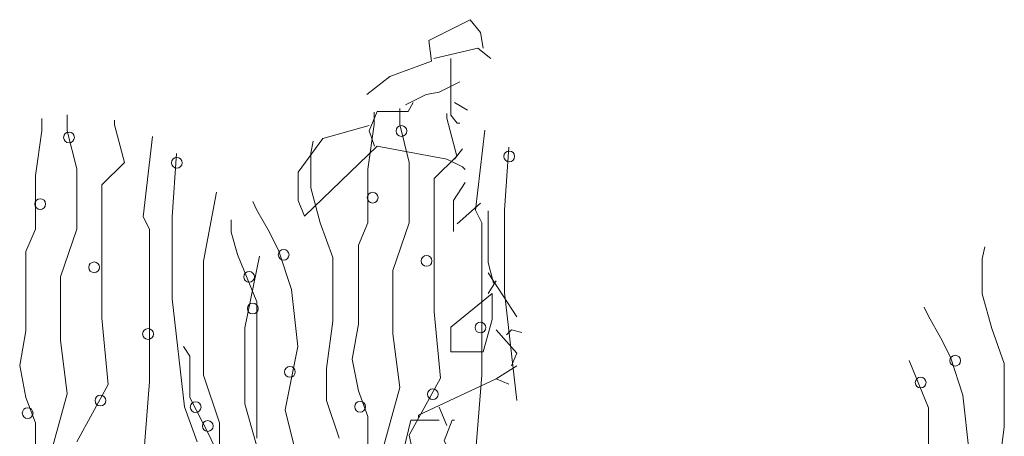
# Model space of a CAD drawing. Header units: millimetres. Extents: x 16698 to 93787, y -21104 to 39413.
# Tile 241 of 256: x 54525 to 54601, y 19750 to 19782. Entities that reach past the tile are written whole.
import ezdxf

# ---------------------------------------------------------------- set-up
doc = ezdxf.new("R2010")
doc.units = ezdxf.units.MM
doc.layers.add('_MODUS - zielen', color=66, linetype='Continuous', lineweight=9)

msp = doc.modelspace()

# ---------------------------------------------------------------- linework, layer by layer
at = {"layer": '_MODUS - zielen', "transparency": 33554687}
for p, q in [((54554.26045, 19774.02336), (54554.26045, 19775.2626)), ((54526.28272, 19773.52329), (54526.28272, 19774.48755)), ((54528.28685, 19773.52329), (54528.28685, 19774.76253)), ((54531.9679, 19773.99725), (54531.9679, 19774.36043)), ((54552.25633, 19774.02336), (54552.25633, 19774.98762)), ((54557.9415, 19774.49732), (54557.9415, 19774.8605)), ((54558.71861, 19771.53506), (54557.9415, 19774.49732)), ((54532.74501, 19771.03499), (54531.9679, 19773.99725)), ((54551.76552, 19770.52789), (54552.25633, 19774.02336)), ((54554.99666, 19771.03148), (54554.26045, 19774.02336)), ((54560.19103, 19767.29904), (54560.92111, 19773.57817)), ((54525.79192, 19770.02782), (54526.28272, 19773.52329)), ((54529.02306, 19770.53141), (54528.28685, 19773.52329)), ((54534.21743, 19766.79897), (54534.94751, 19773.0781)), ((54547.30736, 19771.77204), (54547.50608, 19772.70755)), ((54562.44056, 19767.29904), (54562.7887, 19772.23686)), ((54536.46696, 19766.79897), (54536.8151, 19771.73679)), ((54547.30736, 19769.04677), (54547.30736, 19771.77204)), ((54556.95989, 19769.78733), (54558.71861, 19771.53506)), ((54529.02306, 19765.82142), (54529.02306, 19770.53141)), ((54530.98629, 19769.28726), (54532.74501, 19771.03499)), ((54551.76552, 19766.32149), (54551.76552, 19770.52789)), ((54554.99666, 19766.32149), (54554.99666, 19771.03148)), ((54525.79192, 19765.82142), (54525.79192, 19770.02782)), ((54556.95989, 19763.8332), (54556.95989, 19769.78733)), ((54530.98629, 19763.33313), (54530.98629, 19769.28726)), ((54548.04357, 19766.32149), (54547.30736, 19769.04677)), ((54538.92099, 19763.33313), (54539.94186, 19768.72342)), ((54543.09461, 19767.29904), (54542.77221, 19767.9869)), ((54534.70823, 19765.82142), (54534.21743, 19766.79897)), ((54536.46696, 19760.37087), (54536.46696, 19766.79897)), ((54544.07622, 19765.58093), (54543.09461, 19767.29904)), ((54560.68184, 19766.32149), (54560.19103, 19767.29904)), ((54562.44056, 19760.87094), (54562.44056, 19767.29904)), ((54541.09048, 19765.58093), (54541.09048, 19766.55847)), ((54549.02518, 19763.59622), (54548.04357, 19766.32149)), ((54551.02931, 19764.57376), (54551.76552, 19766.32149)), ((54553.72875, 19762.58905), (54554.99666, 19766.32149)), ((54560.68184, 19761.3449), (54560.68184, 19766.32149)), ((54525.05571, 19764.07369), (54525.79192, 19765.82142)), ((54527.75514, 19762.08898), (54529.02306, 19765.82142)), ((54534.70823, 19760.84483), (54534.70823, 19765.82142)), ((54541.58129, 19763.8332), (54541.09048, 19765.58093)), ((54544.81243, 19764.0998), (54544.07622, 19765.58093)), ((54551.02931, 19758.38265), (54551.02931, 19764.57376)), ((54599.78092, 19763.4972), (54599.97964, 19764.43271)), ((54525.05571, 19757.88258), (54525.05571, 19764.07369)), ((54543.09461, 19760.13038), (54541.58129, 19763.8332)), ((54542.15213, 19758.11956), (54543.3153, 19763.70313)), ((54545.79404, 19761.10792), (54544.81243, 19764.0998)), ((54549.02518, 19758.61963), (54549.02518, 19763.59622)), ((54556.95989, 19759.36019), (54556.95989, 19763.8332)), ((54530.98629, 19758.86012), (54530.98629, 19763.33313)), ((54538.92099, 19754.41674), (54538.92099, 19763.33313)), ((54599.78092, 19760.77192), (54599.78092, 19763.4972)), ((54527.75514, 19757.14201), (54527.75514, 19762.08898)), ((54553.72875, 19757.64208), (54553.72875, 19762.58905)), ((54560.68184, 19754.41323), (54560.68184, 19761.3449)), ((54534.70823, 19753.91316), (54534.70823, 19760.84483)), ((54546.28485, 19756.63492), (54545.79404, 19761.10792)), ((54563.42217, 19752.42851), (54562.44056, 19760.87094)), ((54600.51713, 19758.04665), (54599.78092, 19760.77192)), ((54537.44857, 19751.92845), (54536.46696, 19760.37087)), ((54543.09461, 19755.15379), (54543.09461, 19760.13038)), ((54595.56816, 19759.02419), (54595.24577, 19759.71206)), ((54557.45069, 19754.17625), (54556.95989, 19759.36019)), ((54596.54978, 19757.30608), (54595.56816, 19759.02419)), ((54531.47709, 19753.67618), (54530.98629, 19758.86012)), ((54548.53438, 19754.91681), (54549.02518, 19758.61963)), ((54550.5385, 19755.65737), (54551.02931, 19758.38265)), ((54524.5649, 19755.1573), (54525.05571, 19757.88258)), ((54542.15213, 19752.16543), (54542.15213, 19758.11956)), ((54554.26045, 19753.43568), (54553.72875, 19757.64208)), ((54601.49874, 19755.32137), (54600.51713, 19758.04665)), ((54528.28685, 19752.93561), (54527.75514, 19757.14201)), ((54537.85934, 19755.89435), (54537.36853, 19756.63492)), ((54545.30324, 19751.68795), (54546.28485, 19756.63492)), ((54597.28599, 19755.82495), (54596.54978, 19757.30608)), ((54537.85934, 19754.91681), (54537.85934, 19755.89435)), ((54525.05571, 19752.66901), (54524.5649, 19755.1573)), ((54543.09461, 19749.46626), (54543.09461, 19755.15379)), ((54551.02931, 19753.16908), (54550.5385, 19755.65737)), ((54595.56816, 19751.85553), (54594.05484, 19755.55835)), ((54598.2676, 19752.83308), (54597.28599, 19755.82495)), ((54601.49874, 19750.34478), (54601.49874, 19755.32137)), ((54537.85934, 19752.6655), (54537.85934, 19754.91681)), ((54540.18891, 19750.6843), (54538.92099, 19754.41674)), ((54548.53438, 19752.42851), (54548.53438, 19754.91681)), ((54560.19103, 19748.22211), (54560.68184, 19754.41323)), ((54529.02306, 19749.20317), (54531.47709, 19753.67618)), ((54534.21743, 19747.72204), (54534.70823, 19753.91316)), ((54554.99666, 19749.70324), (54557.45069, 19754.17625)), ((54526.77353, 19747.45544), (54528.28685, 19752.93561)), ((54551.76552, 19751.18437), (54551.02931, 19753.16908)), ((54552.74713, 19747.95551), (54554.26045, 19753.43568)), ((54598.75841, 19748.36007), (54598.2676, 19752.83308)), ((54525.79192, 19750.6843), (54525.05571, 19752.66901)), ((54539.37266, 19749.70324), (54537.85934, 19752.6655)), ((54543.91085, 19745.97431), (54542.15213, 19752.16543)), ((54549.51599, 19749.46626), (54548.53438, 19752.42851)), ((54538.43018, 19749.20317), (54537.44857, 19751.92845)), ((54546.28485, 19747.71853), (54545.30324, 19751.68795)), ((54595.56816, 19746.87894), (54595.56816, 19751.85553)), ((54525.79192, 19748.46261), (54525.79192, 19750.6843)), ((54540.18891, 19744.22658), (54540.18891, 19750.6843)), ((54551.76552, 19748.96268), (54551.76552, 19751.18437)), ((54541.09048, 19745.9708), (54539.37266, 19749.70324)), ((54556.46908, 19743.00854), (54554.99666, 19749.70324)), ((54601.00794, 19746.64196), (54601.49874, 19750.34478))]:
    msp.add_line(p, q, dxfattribs=at)
for points in [[(54560.77465, 19779.98685), (54560.57268, 19781.19959), (54559.76375, 19782.21024), (54556.53011, 19780.59329), (54556.73208, 19778.97634), (54553.49845, 19777.76359), (54551.67861, 19776.34861)], [(54561.38056, 19779.17844), (54560.37071, 19779.98685), (54556.93405, 19779.17844)], [(54558.24844, 19779.17844), (54558.24844, 19774.73166), (54558.75284, 19774.12523), (54558.95587, 19774.12523)], [(54558.95587, 19777.35926), (54557.33799, 19776.55085), (54556.32814, 19776.34861), (54554.71133, 19775.54021)], [(54555.31724, 19775.74231), (54554.9133, 19775.03488), (54552.48754, 19775.03488), (54551.88058, 19773.51892), (54552.28557, 19772.30618)], [(54558.55087, 19775.74231), (54559.56178, 19775.13587)], [(54551.88058, 19773.92312), (54548.243, 19772.91248), (54546.3227, 19770.28489), (54546.3227, 19768.0615), (54546.82816, 19766.84876), (54552.48754, 19772.30618), (54557.94496, 19771.29553), (54559.15784, 19770.68909), (54559.35981, 19770.48699)], [(54559.15784, 19772.10394), (54558.55087, 19771.29553)], [(54559.35981, 19769.47635), (54558.45041, 19768.0615), (54558.45041, 19765.63601)], [(54560.57268, 19767.8594), (54558.75284, 19766.24245)], [(54561.17859, 19767.25296), (54561.17859, 19763.21052), (54561.58359, 19761.59358)], [(54561.17859, 19762.40198), (54563.40238, 19758.96585)], [(54561.78556, 19761.79568), (54561.17859, 19760.78503)], [(54561.48208, 19760.78503), (54558.24844, 19758.15744), (54558.24844, 19756.23728), (54560.77465, 19756.23728), (54561.48208, 19758.76375), (54561.48208, 19760.78503)], [(54561.78556, 19757.95521), (54563.40238, 19756.13616), (54562.99844, 19755.12552)], [(54563.80632, 19757.75311), (54562.99844, 19757.95521), (54562.59344, 19757.551)], [(54563.40238, 19755.12552), (54561.78556, 19754.11487), (54562.79541, 19753.71067)], [(54561.78556, 19754.11487), (54555.72118, 19751.28518), (54555.72118, 19751.08308)], [(54557.33799, 19751.89149), (54557.94496, 19750.47664)], [(54557.33799, 19750.88084), (54555.11527, 19750.88084), (54554.40784, 19747.84905), (54554.40784, 19744.00871), (54556.73208, 19738.14696), (54557.94496, 19736.1258), (54559.35981, 19739.96614), (54560.37071, 19744.41291), (54557.74299, 19749.26389), (54558.3489, 19750.88084), (54558.55087, 19750.88084)]]:
    msp.add_lwpolyline(points, dxfattribs=at)
for points in [[(54553.97109, 19773.50197, 1), (54554.81263, 19773.50197, 1)], [(54527.99748, 19773.0019, 1), (54528.83903, 19773.0019, 1)], [(54536.42299, 19771.01719, 1), (54537.26454, 19771.01719, 1)], [(54562.3966, 19771.51726, 1), (54563.23814, 19771.51726, 1)], [(54525.74795, 19767.78833, 1), (54526.5895, 19767.78833, 1)], [(54551.72156, 19768.2884, 1), (54552.5631, 19768.2884, 1)], [(54544.76847, 19763.8154, 1), (54545.61001, 19763.8154, 1)], [(54555.93431, 19763.34144, 1), (54556.77586, 19763.34144, 1)], [(54529.96071, 19762.84137, 1), (54530.80226, 19762.84137, 1)], [(54542.06903, 19762.09729, 1), (54542.91058, 19762.09729, 1)], [(54542.35357, 19759.61251, 1), (54543.19512, 19759.61251, 1)], [(54560.14707, 19758.12787, 1), (54560.98862, 19758.12787, 1)], [(54534.17346, 19757.6278, 1), (54535.01501, 19757.6278, 1)], [(54597.24202, 19755.54055, 1), (54598.08357, 19755.54055, 1)], [(54545.25927, 19754.66203, 1), (54546.10082, 19754.66203, 1)], [(54594.54259, 19753.82244, 1), (54595.38414, 19753.82244, 1)], [(54530.45152, 19752.41423, 1), (54531.29306, 19752.41423, 1)], [(54556.42512, 19752.9143, 1), (54557.26667, 19752.9143, 1)], [(54537.89541, 19751.91065, 1), (54538.73696, 19751.91065, 1)], [(54550.73994, 19751.93675, 1), (54551.58149, 19751.93675, 1)], [(54524.76634, 19751.43669, 1), (54525.60789, 19751.43669, 1)], [(54538.83789, 19750.426, 1), (54539.67944, 19750.426, 1)]]:
    msp.add_lwpolyline(points, format="xyb", close=True, dxfattribs=at)

doc.saveas('drawing.dxf')
